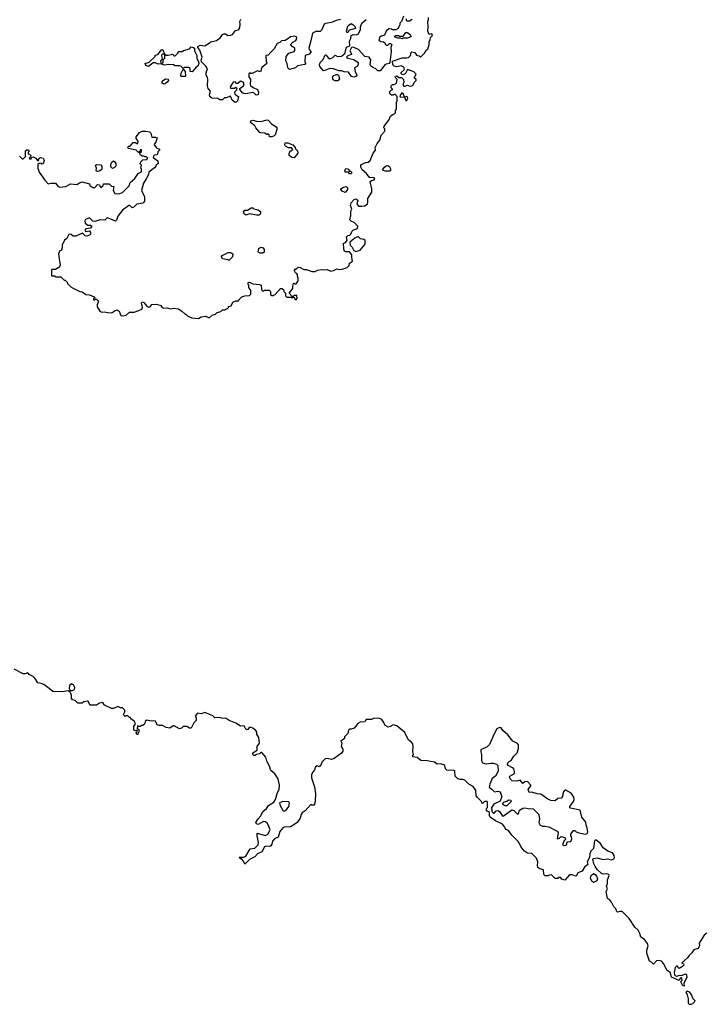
# Model space of a CAD drawing. Extents: x 2551545 to 2886624, y 315747 to 489036.
# Tile 45 of 119: x 2611646 to 2619305, y 373162 to 384175. Entities that reach past the tile are written whole.
import ezdxf

# ---------------------------------------------------------------- set-up
doc = ezdxf.new("R2010")
doc.units = 0

msp = doc.modelspace()

# ---------------------------------------------------------------- linework, layer by layer
at = {"layer": '0CON10XD'}
for points in [[(2615235, 384176), (2615185, 384166), (2615135, 384143), (2615065, 384133), (2615053, 384125), (2615027, 384063), (2615006, 384044), (2614975, 384042), (2614965, 384048), (2614920, 384025), (2614908, 383955), (2614880, 383855), (2614885, 383840), (2614908, 383815), (2614885, 383790), (2614840, 383775), (2614836, 383706), (2614842, 383685), (2614835, 383672), (2614755, 383658), (2614732, 383638), (2614665, 383618), (2614647, 383635), (2614638, 383685), (2614622, 383715), (2614628, 383765), (2614655, 383802), (2614715, 383818), (2614725, 383830), (2614722, 383855), (2614694, 383874), (2614680, 383895), (2614682, 383905), (2614702, 383925), (2614735, 383943), (2614743, 383955), (2614745, 383980), (2614725, 383992), (2614675, 383983), (2614635, 383952), (2614615, 383942), (2614573, 383937), (2614555, 383920), (2614525, 383908), (2614491, 383849), (2614455, 383810), (2614425, 383780), (2614400, 383775), (2614403, 383703), (2614410, 383695), (2614408, 383682), (2614355, 383640), (2614338, 383592), (2614305, 383602), (2614247, 383573), (2614232, 383572), (2614225, 383580), (2614210, 383575), (2614210, 383535), (2614228, 383505), (2614225, 383450), (2614232, 383435), (2614258, 383415), (2614307, 383395), (2614318, 383365), (2614312, 383335), (2614292, 383332), (2614265, 383357), (2614255, 383359), (2614175, 383347), (2614155, 383348), (2614137, 383357), (2614110, 383395), (2614110, 383405), (2614148, 383435), (2614156, 383456), (2614145, 383478), (2614115, 383488), (2614085, 383460), (2614072, 383462), (2614055, 383480), (2614032, 383478), (2614000, 383425), (2614005, 383410), (2614055, 383410), (2614065, 383420), (2614080, 383405), (2614072, 383398), (2614070, 383385), (2614050, 383365), (2614052, 383342), (2614092, 383315), (2614082, 383268), (2614068, 383252), (2614055, 383248), (2614024, 383274), (2614005, 383320), (2613955, 383300), (2613935, 383300), (2613915, 383280), (2613885, 383280), (2613862, 383292), (2613795, 383298), (2613772, 383315), (2613769, 383335), (2613782, 383375), (2613754, 383404), (2613747, 383435), (2613750, 383505), (2613747, 383527), (2613732, 383555), (2613732, 383585), (2613748, 383625), (2613727, 383657), (2613680, 383705), (2613677, 383725), (2613687, 383755), (2613660, 383835), (2613640, 383865), (2613640, 383875), (2613665, 383890), (2613715, 383882), (2613765, 383912), (2613785, 383927), (2613848, 383942), (2613893, 383977), (2613915, 384008), (2613930, 384015), (2613947, 384017), (2613975, 384000), (2614007, 384003), (2614025, 384010), (2614060, 384055), (2614095, 384060), (2614108, 384085), (2614112, 384125), (2614108, 384155), (2614115, 384170), (2614123, 384177)], [(2615940, 384215), (2615917, 384153), (2615900, 384135), (2615900, 384115), (2615890, 384105), (2615880, 384075), (2615855, 384060), (2615815, 384060), (2615805, 384070), (2615775, 384072), (2615744, 384046), (2615728, 384002), (2615688, 383992), (2615670, 383975), (2615662, 383942), (2615675, 383940), (2615685, 383930), (2615717, 383927), (2615730, 383915), (2615733, 383903), (2615745, 383890), (2615765, 383890), (2615782, 383908), (2615795, 383910), (2615808, 383895), (2615798, 383865), (2615800, 383815), (2615788, 383695), (2615780, 383685), (2615736, 383674), (2615677, 383603), (2615652, 383602), (2615630, 383625), (2615595, 383639), (2615575, 383656), (2615567, 383675), (2615573, 383725), (2615556, 383756), (2615505, 383763), (2615435, 383840), (2615385, 383864), (2615365, 383866), (2615357, 383863), (2615340, 383825), (2615358, 383795), (2615358, 383785), (2615315, 383772), (2615303, 383755), (2615315, 383744), (2615385, 383728), (2615433, 383695), (2615433, 383675), (2615423, 383657), (2615392, 383635), (2615398, 383595), (2615417, 383555), (2615405, 383540), (2615385, 383532), (2615359, 383539), (2615325, 383588), (2615275, 383590), (2615245, 383603), (2615215, 383602), (2615155, 383627), (2615115, 383630), (2615060, 383605), (2615043, 383603), (2615005, 383650), (2614998, 383675), (2615011, 383699), (2615041, 383729), (2615058, 383775), (2615065, 383782), (2615075, 383778), (2615095, 383747), (2615115, 383739), (2615148, 383752), (2615175, 383780), (2615200, 383765), (2615245, 383767), (2615283, 383797), (2615303, 383867), (2615339, 383881), (2615336, 383934), (2615352, 383965), (2615353, 383997), (2615375, 384008), (2615415, 384006), (2615437, 384015), (2615457, 384065), (2615458, 384095), (2615474, 384136), (2615523, 384177)], [(2615305, 384030), (2615300, 384045), (2615318, 384102), (2615328, 384115), (2615355, 384132), (2615373, 384123), (2615400, 384095), (2615402, 384078), (2615332, 384058), (2615315, 384032), (2615305, 384030)], [(2616035, 383598), (2615985, 383617), (2615962, 383575), (2615935, 383560), (2615923, 383563), (2615912, 383575), (2615912, 383585), (2615948, 383615), (2615952, 383625), (2615943, 383645), (2615915, 383659), (2615865, 383646), (2615834, 383654), (2615821, 383671), (2615818, 383712), (2615925, 383750), (2615975, 383748), (2615995, 383752), (2616018, 383775), (2616022, 383785), (2616020, 383805), (2616034, 383816), (2616065, 383808), (2616085, 383780), (2616115, 383770), (2616125, 383760), (2616135, 383760), (2616178, 383805), (2616191, 383829), (2616212, 383848), (2616228, 383895), (2616228, 383932), (2616238, 383945), (2616240, 383975), (2616260, 383995), (2616262, 384005), (2616255, 384017), (2616225, 384010), (2616212, 384045), (2616217, 384095), (2616212, 384155), (2616220, 384175), (2616218, 384198)], [(2616035, 384178), (2616005, 384160), (2615975, 384160), (2615970, 384185)], [(2615925, 383960), (2615905, 383970), (2615875, 383970), (2615845, 383980), (2615840, 383985), (2615845, 384000), (2615885, 384000), (2615895, 383990), (2615935, 383990), (2615965, 384030), (2615985, 384030), (2616018, 384005), (2616020, 383985), (2616012, 383978), (2615985, 383968), (2615935, 383970), (2615925, 383960)], [(2613085, 383652), (2613055, 383662), (2613050, 383685), (2613095, 383700), (2613160, 383765), (2613162, 383778), (2613190, 383785), (2613235, 383840), (2613250, 383835), (2613250, 383825), (2613270, 383790), (2613245, 383790), (2613233, 383777), (2613240, 383735), (2613220, 383715), (2613228, 383682), (2613195, 383677), (2613162, 383692), (2613138, 383692), (2613085, 383652)], [(2613575, 383592), (2613554, 383594), (2613552, 383632), (2613539, 383639), (2613485, 383640), (2613475, 383630), (2613450, 383655), (2613435, 383660), (2613385, 383660), (2613365, 383670), (2613315, 383672), (2613265, 383668), (2613240, 383675), (2613240, 383685), (2613250, 383695), (2613250, 383725), (2613270, 383745), (2613270, 383790), (2613285, 383780), (2613305, 383778), (2613355, 383788), (2613372, 383772), (2613385, 383770), (2613415, 383800), (2613425, 383820), (2613465, 383820), (2613478, 383832), (2613545, 383850), (2613565, 383870), (2613590, 383865), (2613600, 383855), (2613600, 383825), (2613626, 383775), (2613627, 383745), (2613647, 383705), (2613650, 383685), (2613638, 383655), (2613620, 383645), (2613575, 383592)], [(2611645, 382650), (2611675, 382620), (2611685, 382620), (2611710, 382645), (2611712, 382708), (2611725, 382720), (2611745, 382720), (2611750, 382705), (2611740, 382695), (2611740, 382675), (2611755, 382670), (2611770, 382655), (2611768, 382642), (2611750, 382625), (2611755, 382620), (2611775, 382620), (2611782, 382638), (2611795, 382640), (2611825, 382628), (2611845, 382600), (2611855, 382600), (2611862, 382625), (2611880, 382635), (2611910, 382625), (2611918, 382605), (2611908, 382562), (2611895, 382560), (2611885, 382570), (2611862, 382568), (2611850, 382555), (2611850, 382515), (2611865, 382470), (2611925, 382380), (2611965, 382340), (2611995, 382348), (2612047, 382347), (2612075, 382310), (2612095, 382302), (2612162, 382308), (2612215, 382338), (2612285, 382330), (2612315, 382352), (2612345, 382362), (2612425, 382340), (2612432, 382322), (2612465, 382300), (2612485, 382300), (2612515, 382330), (2612538, 382328), (2612542, 382312), (2612555, 382300), (2612578, 382322), (2612585, 382340), (2612645, 382340), (2612672, 382312), (2612698, 382308), (2612692, 382265), (2612711, 382231), (2612755, 382228), (2612796, 382244), (2612872, 382315), (2612880, 382355), (2612935, 382398), (2612972, 382455), (2613010, 382475), (2613007, 382507), (2613002, 382515), (2613008, 382548), (2612990, 382565), (2612998, 382572), (2613000, 382585), (2613022, 382608), (2613067, 382613), (2613078, 382628), (2613065, 382640), (2613045, 382640), (2613035, 382650), (2613015, 382650), (2613005, 382660), (2612992, 382662), (2612990, 382685), (2613008, 382702), (2613008, 382718), (2612995, 382720), (2612988, 382702), (2612975, 382690), (2612947, 382717), (2612863, 382733), (2612850, 382745), (2612865, 382760), (2612875, 382760), (2612889, 382771), (2612915, 382800), (2612942, 382802), (2612955, 382790), (2612968, 382792), (2612970, 382815), (2612948, 382848), (2612948, 382865), (2612987, 382913), (2613015, 382928), (2613055, 382928), (2613099, 382919), (2613113, 382905), (2613125, 382860), (2613165, 382862), (2613182, 382852), (2613170, 382805), (2613152, 382788), (2613150, 382775), (2613175, 382740), (2613208, 382728), (2613210, 382715), (2613192, 382698), (2613188, 382672), (2613178, 382662), (2613155, 382660), (2613142, 382648), (2613140, 382635), (2613190, 382595), (2613193, 382567), (2613170, 382545), (2613170, 382535), (2613155, 382518), (2613092, 382468), (2613088, 382445), (2613062, 382395), (2613029, 382345), (2613010, 382265), (2613042, 382195), (2613042, 382145), (2613036, 382134), (2613025, 382123), (2612955, 382110), (2612925, 382082), (2612905, 382072), (2612876, 382096), (2612865, 382097), (2612795, 382044), (2612743, 381977), (2612728, 381932), (2612718, 381922), (2612665, 381943), (2612625, 381958), (2612597, 381933), (2612545, 381938), (2612485, 381917), (2612465, 381923), (2612425, 381959), (2612381, 381939), (2612374, 381925), (2612379, 381899), (2612408, 381878), (2612436, 381876), (2612452, 381865), (2612437, 381843), (2612385, 381837), (2612377, 381825), (2612378, 381815), (2612387, 381807), (2612425, 381812), (2612438, 381795), (2612438, 381775), (2612426, 381764), (2612395, 381754), (2612379, 381759), (2612348, 381788), (2612274, 381754), (2612245, 381752), (2612222, 381772), (2612205, 381777), (2612195, 381772), (2612173, 381727), (2612145, 381710), (2612122, 381655), (2612122, 381625), (2612112, 381598), (2612090, 381585), (2612078, 381552), (2612100, 381425), (2612085, 381400), (2612075, 381400), (2612045, 381380), (2612005, 381380), (2612000, 381375), (2612002, 381312), (2612035, 381310), (2612055, 381300), (2612105, 381300), (2612142, 381262), (2612155, 381260), (2612175, 381240), (2612180, 381225), (2612217, 381187), (2612242, 381172), (2612320, 381135), (2612345, 381132), (2612385, 381100), (2612425, 381097), (2612477, 381077), (2612490, 381065), (2612470, 381055), (2612472, 381042), (2612485, 381040), (2612495, 381050), (2612505, 381050), (2612528, 381025), (2612513, 380987), (2612512, 380965), (2612542, 380915), (2612565, 380903), (2612595, 380908), (2612631, 380901), (2612672, 380898), (2612687, 380903), (2612705, 380920), (2612735, 380930), (2612758, 380915), (2612776, 380866), (2612804, 380864), (2612835, 380871), (2612875, 380903), (2612925, 380904), (2612979, 380921), (2613012, 380938), (2613020, 380955), (2613010, 381005), (2613015, 381018), (2613035, 381012), (2613064, 380974), (2613085, 380959), (2613106, 380964), (2613125, 380989), (2613175, 380992), (2613225, 380980), (2613235, 380960), (2613257, 380947), (2613295, 380952), (2613335, 380940), (2613365, 380947), (2613422, 380942), (2613460, 380915), (2613495, 380880), (2613505, 380880), (2613525, 380860), (2613571, 380841), (2613645, 380832), (2613675, 380852), (2613725, 380858), (2613765, 380840), (2613798, 380872), (2613837, 380883), (2613855, 380900), (2613895, 380910), (2613915, 380930), (2613945, 380930), (2613955, 380940), (2613965, 380940), (2613980, 380955), (2613982, 380968), (2614010, 380975), (2614030, 381015), (2614065, 381030), (2614098, 381032), (2614100, 381045), (2614130, 381075), (2614165, 381088), (2614218, 381092), (2614230, 381105), (2614230, 381145), (2614208, 381178), (2614208, 381205), (2614200, 381215), (2614203, 381237), (2614215, 381238), (2614255, 381220), (2614330, 381215), (2614348, 381205), (2614350, 381155), (2614362, 381142), (2614375, 381140), (2614385, 381150), (2614435, 381150), (2614450, 381135), (2614452, 381102), (2614465, 381090), (2614485, 381090), (2614492, 381098), (2614505, 381100), (2614562, 381168), (2614578, 381168), (2614598, 381158), (2614600, 381135), (2614620, 381115), (2614620, 381085), (2614635, 381070), (2614685, 381070), (2614695, 381060), (2614705, 381070), (2614715, 381070), (2614722, 381052), (2614738, 381042), (2614750, 381055), (2614745, 381090), (2614715, 381090), (2614705, 381080), (2614695, 381080), (2614660, 381115), (2614702, 381168), (2614700, 381195), (2614710, 381225), (2614715, 381230), (2614725, 381220), (2614738, 381222), (2614762, 381255), (2614762, 381285), (2614752, 381305), (2614752, 381325), (2614746, 381336), (2614730, 381345), (2614720, 381365), (2614722, 381388), (2614735, 381380), (2614762, 381408), (2614785, 381403), (2614825, 381380), (2614855, 381382), (2614915, 381357), (2614952, 381358), (2614978, 381372), (2615025, 381381), (2615055, 381378), (2615085, 381382), (2615125, 381362), (2615155, 381368), (2615195, 381388), (2615225, 381380), (2615255, 381383), (2615310, 381405), (2615330, 381425), (2615335, 381450), (2615370, 381475), (2615360, 381515), (2615360, 381545), (2615335, 381580), (2615295, 381578), (2615280, 381585), (2615273, 381607), (2615270, 381675), (2615285, 381680), (2615310, 381705), (2615300, 381745), (2615315, 381760), (2615340, 381765), (2615350, 381775), (2615360, 381805), (2615380, 381825), (2615425, 381840), (2615427, 381865), (2615415, 381880), (2615388, 381908), (2615355, 381920), (2615340, 381935), (2615352, 381985), (2615350, 382035), (2615360, 382055), (2615348, 382095), (2615353, 382125), (2615388, 382165), (2615405, 382171), (2615428, 382155), (2615418, 382115), (2615435, 382090), (2615475, 382088), (2615505, 382092), (2615536, 382115), (2615542, 382135), (2615539, 382175), (2615586, 382245), (2615587, 382285), (2615568, 382365), (2615583, 382377), (2615610, 382385), (2615618, 382395), (2615610, 382405), (2615595, 382410), (2615565, 382408), (2615555, 382412), (2615524, 382454), (2615477, 382497), (2615462, 382525), (2615462, 382545), (2615470, 382555), (2615515, 382578), (2615545, 382582), (2615565, 382600), (2615599, 382681), (2615628, 382715), (2615622, 382745), (2615645, 382790), (2615674, 382826), (2615690, 382885), (2615732, 382928), (2615730, 382955), (2615720, 382965), (2615723, 382985), (2615775, 383050), (2615794, 383096), (2615825, 383120), (2615838, 383122), (2615850, 383135), (2615850, 383165), (2615860, 383175), (2615860, 383255), (2615870, 383265), (2615870, 383315), (2615845, 383340), (2615835, 383340), (2615825, 383330), (2615805, 383330), (2615792, 383342), (2615782, 383368), (2615805, 383390), (2615820, 383395), (2615802, 383412), (2615800, 383435), (2615815, 383450), (2615835, 383450), (2615860, 383465), (2615870, 383505), (2615852, 383522), (2615848, 383535), (2615850, 383545), (2615865, 383548), (2615888, 383528), (2615917, 383527), (2615940, 383505), (2615942, 383475), (2615932, 383445), (2615942, 383432), (2615955, 383430), (2615985, 383442), (2616015, 383432), (2616036, 383434), (2616048, 383445), (2616057, 383473), (2616080, 383495), (2616080, 383505), (2616060, 383525), (2616080, 383565), (2616055, 383592), (2616035, 383598)], [(2613495, 383540), (2613455, 383540), (2613450, 383545), (2613453, 383577), (2613475, 383620), (2613497, 383597), (2613500, 383545), (2613495, 383540)], [(2613255, 383453), (2613240, 383465), (2613241, 383489), (2613275, 383512), (2613305, 383510), (2613310, 383495), (2613299, 383481), (2613272, 383458), (2613255, 383453)], [(2615205, 383490), (2615175, 383491), (2615154, 383504), (2615144, 383525), (2615154, 383546), (2615185, 383562), (2615202, 383562), (2615213, 383553), (2615222, 383515), (2615205, 383490)], [(2615965, 383270), (2615975, 383272), (2615987, 383295), (2615985, 383310), (2615975, 383317), (2615950, 383310), (2615935, 383350), (2615922, 383358), (2615900, 383325), (2615902, 383312), (2615950, 383310), (2615965, 383270)], [(2614465, 382863), (2614440, 382865), (2614437, 382887), (2614425, 382900), (2614415, 382890), (2614405, 382890), (2614387, 382907), (2614345, 382908), (2614334, 382914), (2614288, 382965), (2614276, 382986), (2614228, 383025), (2614230, 383045), (2614255, 383051), (2614295, 383041), (2614345, 383038), (2614415, 383054), (2614425, 383051), (2614462, 383012), (2614515, 382978), (2614522, 382965), (2614522, 382945), (2614505, 382888), (2614492, 382875), (2614465, 382863)], [(2614715, 382630), (2614692, 382632), (2614662, 382655), (2614660, 382675), (2614672, 382708), (2614685, 382710), (2614700, 382725), (2614685, 382740), (2614653, 382743), (2614621, 382761), (2614610, 382775), (2614615, 382796), (2614646, 382796), (2614702, 382775), (2614727, 382745), (2614731, 382731), (2614755, 382708), (2614758, 382682), (2614715, 382630)], [(2612685, 382512), (2612665, 382530), (2612664, 382555), (2612675, 382583), (2612696, 382596), (2612708, 382588), (2612720, 382565), (2612722, 382535), (2612708, 382522), (2612685, 382512)], [(2612515, 382478), (2612502, 382485), (2612503, 382515), (2612492, 382545), (2612503, 382557), (2612552, 382552), (2612566, 382536), (2612563, 382505), (2612555, 382492), (2612535, 382482), (2612515, 382478)], [(2615355, 382452), (2615335, 382452), (2615325, 382470), (2615285, 382470), (2615282, 382485), (2615290, 382505), (2615295, 382510), (2615318, 382508), (2615328, 382498), (2615332, 382482), (2615345, 382480), (2615360, 382465), (2615355, 382452)], [(2615785, 382484), (2615798, 382492), (2615799, 382505), (2615785, 382527), (2615765, 382542), (2615745, 382538), (2615714, 382516), (2615700, 382495), (2615734, 382484), (2615785, 382484)], [(2615285, 382243), (2615255, 382258), (2615238, 382275), (2615238, 382285), (2615261, 382299), (2615299, 382309), (2615314, 382295), (2615312, 382275), (2615295, 382248), (2615285, 382243)], [(2614295, 381988), (2614215, 382003), (2614175, 381989), (2614156, 382005), (2614150, 382025), (2614165, 382043), (2614196, 382044), (2614235, 382070), (2614255, 382070), (2614265, 382060), (2614315, 382050), (2614338, 382028), (2614340, 382005), (2614325, 381990), (2614295, 381988)], [(2615405, 381583), (2615455, 381598), (2615512, 381665), (2615510, 381705), (2615495, 381718), (2615460, 381725), (2615435, 381747), (2615423, 381747), (2615395, 381730), (2615340, 381685), (2615342, 381655), (2615365, 381630), (2615384, 381594), (2615405, 381583)], [(2614335, 381563), (2614320, 381570), (2614315, 381580), (2614322, 381615), (2614345, 381631), (2614371, 381625), (2614381, 381605), (2614380, 381575), (2614365, 381564), (2614335, 381563)], [(2613985, 381480), (2613978, 381488), (2613915, 381502), (2613903, 381525), (2613911, 381539), (2613977, 381573), (2614003, 381573), (2614020, 381565), (2614030, 381555), (2614027, 381523), (2613985, 381480)], [(2614475, 374988), (2614467, 374953), (2614455, 374934), (2614445, 374929), (2614405, 374931), (2614386, 374924), (2614355, 374867), (2614306, 374844), (2614275, 374812), (2614215, 374782), (2614165, 374730), (2614150, 374765), (2614128, 374788), (2614115, 374790), (2614100, 374805), (2614105, 374810), (2614155, 374810), (2614175, 374820), (2614225, 374900), (2614275, 374910), (2614314, 374946), (2614318, 374972), (2614301, 375045), (2614303, 375077), (2614395, 375050), (2614420, 375065), (2614444, 375105), (2614446, 375115), (2614434, 375155), (2614415, 375187), (2614395, 375204), (2614372, 375208), (2614315, 375173), (2614295, 375180), (2614288, 375195), (2614312, 375238), (2614345, 375270), (2614365, 375318), (2614405, 375352), (2614428, 375385), (2614488, 375425), (2614507, 375453), (2614528, 375532), (2614550, 375565), (2614553, 375615), (2614536, 375685), (2614499, 375739), (2614456, 375776), (2614441, 375825), (2614409, 375881), (2614400, 375925), (2614355, 375980), (2614342, 375978), (2614327, 375963), (2614295, 375958), (2614275, 375944), (2614264, 375944), (2614253, 375955), (2614254, 375976), (2614302, 376005), (2614303, 376045), (2614327, 376085), (2614320, 376145), (2614298, 376185), (2614298, 376205), (2614288, 376225), (2614255, 376250), (2614235, 376258), (2614213, 376257), (2614198, 376235), (2614185, 376232), (2614175, 376240), (2614157, 376277), (2614115, 376272), (2614065, 376308), (2613990, 376335), (2613955, 376360), (2613905, 376362), (2613885, 376370), (2613828, 376368), (2613805, 376388), (2613715, 376428), (2613675, 376412), (2613635, 376420), (2613610, 376385), (2613620, 376365), (2613620, 376335), (2613595, 376310), (2613565, 376250), (2613545, 376250), (2613515, 376268), (2613475, 376268), (2613455, 376250), (2613435, 376242), (2613375, 376278), (2613363, 376277), (2613325, 376252), (2613285, 376258), (2613245, 376280), (2613205, 376280), (2613185, 376290), (2613165, 376328), (2613145, 376332), (2613115, 376328), (2613068, 376342), (2613050, 376325), (2613040, 376295), (2613025, 376280), (2613005, 376280), (2612995, 376270), (2612975, 376270), (2612962, 376278), (2612960, 376245), (2612978, 376238), (2612980, 376205), (2612972, 376198), (2612968, 376182), (2612955, 376180), (2612950, 376205), (2612960, 376215), (2612958, 376228), (2612935, 376220), (2612922, 376235), (2612922, 376275), (2612938, 376292), (2612940, 376305), (2612925, 376330), (2612890, 376355), (2612885, 376370), (2612875, 376370), (2612862, 376382), (2612855, 376390), (2612835, 376390), (2612825, 376380), (2612810, 376395), (2612808, 376405), (2612822, 376435), (2612822, 376452), (2612795, 376480), (2612775, 376478), (2612745, 376492), (2612695, 376470), (2612671, 376471), (2612595, 376508), (2612575, 376538), (2612538, 376532), (2612505, 376507), (2612438, 376508), (2612432, 376512), (2612416, 376546), (2612405, 376552), (2612363, 376547), (2612345, 376530), (2612295, 376530), (2612265, 376560), (2612235, 376568), (2612227, 376585), (2612227, 376625), (2612208, 376658), (2612187, 376667), (2612125, 376657), (2612015, 376660), (2611976, 376696), (2611915, 376740), (2611885, 376752), (2611847, 376757), (2611815, 376810), (2611795, 376830), (2611751, 376851), (2611735, 376870), (2611705, 376857), (2611685, 376860), (2611585, 376912)], [(2612212, 376672), (2612235, 376673), (2612258, 376685), (2612264, 376705), (2612246, 376736), (2612225, 376747), (2612202, 376728), (2612200, 376695), (2612212, 376672)], [(2619333, 373957), (2619302, 373935), (2619248, 373845), (2619252, 373815), (2619245, 373800), (2619232, 373788), (2619187, 373773), (2619165, 373738), (2619130, 373705), (2619118, 373682), (2619052, 373628), (2619052, 373622), (2619065, 373620), (2619078, 373605), (2619060, 373585), (2619025, 373562), (2619012, 373572), (2619005, 373590), (2618995, 373590), (2618980, 373575), (2618966, 373515), (2618972, 373492), (2618982, 373482), (2618995, 373478), (2619035, 373488), (2619055, 373486), (2619095, 373502), (2619107, 373497), (2619109, 373465), (2619077, 373397), (2619080, 373365), (2619065, 373370), (2619044, 373405), (2619042, 373418), (2619056, 373434), (2619054, 373454), (2619045, 373460), (2619034, 373456), (2619025, 373430), (2618937, 373467), (2618926, 373515), (2618886, 373546), (2618851, 373615), (2618825, 373644), (2618795, 373652), (2618771, 373649), (2618735, 373610), (2618719, 373629), (2618692, 373645), (2618660, 373735), (2618662, 373768), (2618676, 373816), (2618671, 373841), (2618636, 373886), (2618594, 373914), (2618584, 373955), (2618565, 373990), (2618526, 374026), (2618465, 374123), (2618385, 374200), (2618358, 374202), (2618335, 374192), (2618322, 374205), (2618318, 374225), (2618292, 374252), (2618268, 374305), (2618243, 374333), (2618222, 374345), (2618207, 374425), (2618222, 374455), (2618210, 374485), (2618223, 374515), (2618221, 374555), (2618240, 374605), (2618238, 374615), (2618215, 374621), (2618175, 374619), (2618149, 374629), (2618109, 374665), (2618085, 374703), (2618069, 374735), (2618058, 374785), (2618066, 374794), (2618105, 374799), (2618175, 374782), (2618221, 374789), (2618265, 374779), (2618292, 374788), (2618301, 374805), (2618298, 374825), (2618278, 374855), (2618225, 374877), (2618172, 374912), (2618139, 374965), (2618095, 374998), (2618085, 375000), (2618078, 374992), (2618064, 374906), (2618036, 374874), (2618023, 374847), (2618020, 374805), (2617994, 374755), (2618002, 374725), (2617964, 374696), (2617940, 374650), (2617888, 374632), (2617875, 374600), (2617865, 374596), (2617825, 374610), (2617798, 374612), (2617745, 374550), (2617712, 374562), (2617695, 374580), (2617675, 374580), (2617665, 374570), (2617635, 374570), (2617595, 374610), (2617568, 374608), (2617555, 374600), (2617525, 374600), (2617510, 374615), (2617507, 374667), (2617465, 374678), (2617444, 374694), (2617438, 374715), (2617442, 374755), (2617426, 374796), (2617375, 374850), (2617325, 374852), (2617294, 374874), (2617255, 374920), (2617252, 374932), (2617223, 374983), (2617152, 375055), (2617115, 375108), (2617085, 375118), (2617072, 375145), (2617046, 375176), (2616970, 375215), (2616910, 375255), (2616900, 375275), (2616900, 375310), (2616875, 375322), (2616867, 375335), (2616868, 375352), (2616880, 375365), (2616880, 375425), (2616875, 375430), (2616845, 375430), (2616825, 375410), (2616815, 375420), (2616810, 375435), (2616767, 375475), (2616753, 375495), (2616747, 375555), (2616718, 375598), (2616672, 375625), (2616625, 375668), (2616605, 375678), (2616575, 375678), (2616546, 375686), (2616518, 375715), (2616513, 375773), (2616495, 375780), (2616445, 375776), (2616423, 375783), (2616410, 375795), (2616402, 375832), (2616392, 375842), (2616355, 375852), (2616317, 375847), (2616285, 375870), (2616206, 375886), (2616135, 375890), (2616092, 375922), (2616045, 375930), (2616042, 375945), (2616050, 375955), (2616044, 375985), (2616048, 376045), (2616042, 376075), (2616025, 376100), (2615995, 376118), (2615954, 376204), (2615865, 376278), (2615825, 376288), (2615792, 376268), (2615765, 376262), (2615755, 376268), (2615730, 376285), (2615720, 376315), (2615698, 376348), (2615662, 376362), (2615605, 376360), (2615582, 376348), (2615523, 376347), (2615505, 376322), (2615455, 376318), (2615430, 376305), (2615388, 376252), (2615355, 376240), (2615335, 376240), (2615323, 376227), (2615317, 376193), (2615280, 376155), (2615280, 376135), (2615240, 376105), (2615248, 376085), (2615242, 376045), (2615260, 376015), (2615260, 375995), (2615245, 375970), (2615165, 375910), (2615135, 375902), (2615085, 375910), (2615063, 375907), (2615025, 375870), (2615017, 375843), (2614995, 375820), (2614975, 375828), (2614955, 375820), (2614944, 375786), (2614920, 375755), (2614912, 375728), (2614912, 375695), (2614944, 375595), (2614956, 375515), (2614953, 375437), (2614945, 375400), (2614935, 375390), (2614915, 375390), (2614902, 375398), (2614840, 375325), (2614807, 375305), (2614794, 375286), (2614784, 375245), (2614749, 375195), (2614725, 375176), (2614675, 375148), (2614605, 375143), (2614588, 375135), (2614557, 375095), (2614538, 375032), (2614495, 375013), (2614475, 374988)], [(2617735, 374938), (2617755, 374942), (2617768, 374955), (2617772, 374978), (2617805, 374982), (2617815, 374990), (2617822, 375015), (2617820, 375035), (2617810, 375045), (2617810, 375065), (2617843, 375105), (2617855, 375106), (2617872, 375092), (2617902, 375082), (2617975, 375067), (2617995, 375072), (2618002, 375088), (2617996, 375135), (2617982, 375165), (2617980, 375199), (2617935, 375254), (2617916, 375335), (2617806, 375356), (2617801, 375361), (2617802, 375375), (2617841, 375429), (2617849, 375455), (2617845, 375478), (2617815, 375524), (2617755, 375557), (2617745, 375556), (2617727, 375535), (2617720, 375485), (2617705, 375467), (2617665, 375464), (2617635, 375440), (2617589, 375441), (2617555, 375457), (2617475, 375514), (2617435, 375516), (2617374, 375536), (2617345, 375530), (2617334, 375565), (2617363, 375605), (2617363, 375615), (2617325, 375653), (2617298, 375652), (2617275, 375632), (2617245, 375668), (2617209, 375659), (2617155, 375663), (2617134, 375685), (2617127, 375705), (2617130, 375715), (2617180, 375745), (2617183, 375765), (2617172, 375795), (2617159, 375809), (2617110, 375835), (2617102, 375845), (2617108, 375865), (2617122, 375878), (2617145, 375888), (2617172, 375938), (2617211, 375975), (2617227, 376025), (2617226, 376065), (2617215, 376078), (2617164, 376104), (2617106, 376175), (2617050, 376225), (2617033, 376253), (2617015, 376258), (2616984, 376245), (2616956, 376195), (2616903, 376067), (2616875, 376042), (2616805, 376007), (2616803, 375987), (2616812, 375955), (2616813, 375887), (2616824, 375864), (2616865, 375851), (2616915, 375860), (2616945, 375858), (2616980, 375850), (2616996, 375835), (2617000, 375775), (2616992, 375755), (2616967, 375713), (2616932, 375688), (2616904, 375625), (2616899, 375595), (2616904, 375584), (2616933, 375565), (2616958, 375538), (2616995, 375548), (2617020, 375540), (2617034, 375494), (2617038, 375485), (2617022, 375435), (2616950, 375400), (2616920, 375355), (2616928, 375345), (2616928, 375318), (2616945, 375300), (2616955, 375302), (2616975, 375328), (2616995, 375332), (2617015, 375318), (2617044, 375274), (2617055, 375268), (2617152, 375338), (2617175, 375330), (2617215, 375288), (2617225, 375298), (2617239, 375335), (2617274, 375356), (2617301, 375361), (2617335, 375351), (2617390, 375350), (2617454, 375284), (2617462, 375235), (2617454, 375195), (2617470, 375165), (2617494, 375154), (2617525, 375156), (2617566, 375146), (2617665, 375096), (2617669, 375085), (2617660, 375015), (2617685, 375020), (2617705, 375038), (2617745, 375030), (2617750, 375005), (2617734, 374986), (2617720, 374945), (2617735, 374938)], [(2614605, 375322), (2614626, 375334), (2614656, 375374), (2614664, 375414), (2614655, 375427), (2614590, 375430), (2614552, 375415), (2614558, 375385), (2614592, 375325), (2614605, 375322)], [(2617075, 375384), (2617054, 375394), (2617050, 375405), (2617057, 375423), (2617097, 375433), (2617115, 375448), (2617140, 375445), (2617145, 375430), (2617095, 375384), (2617075, 375384)], [(2618065, 374524), (2618045, 374538), (2618032, 374575), (2618038, 374605), (2618065, 374624), (2618083, 374615), (2618099, 374595), (2618109, 374565), (2618102, 374545), (2618065, 374524)], [(2619155, 373162), (2619135, 373162), (2619128, 373175), (2619126, 373225), (2619115, 373270), (2619100, 373295), (2619108, 373312), (2619135, 373302), (2619160, 373265), (2619175, 373228), (2619197, 373205), (2619195, 373192), (2619171, 373169), (2619155, 373162)]]:
    msp.add_lwpolyline(points, dxfattribs=at)

doc.saveas('drawing.dxf')
